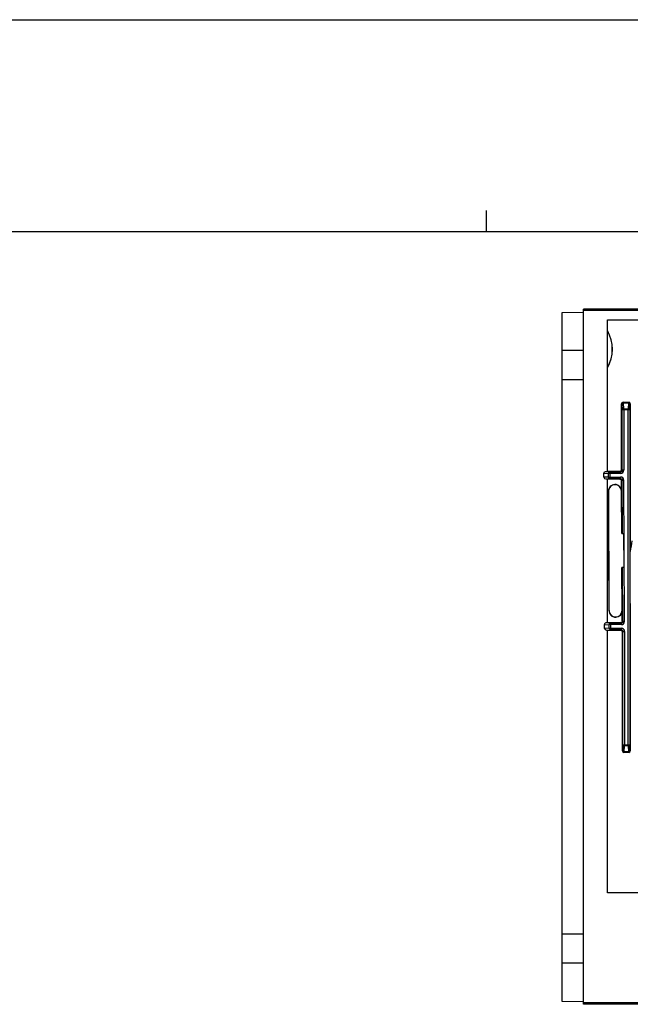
# Model space of a CAD drawing. Header units: millimetres. Extents: x 0 to 1188, y 0 to 840.
# Tile 12 of 41: x 332 to 447, y 654 to 840. Entities that reach past the tile are written whole.
import ezdxf

# ---------------------------------------------------------------- set-up
doc = ezdxf.new("R2010")
doc.units = ezdxf.units.MM
doc.header["$LTSCALE"] = 65.34
doc.layers.get('0').update_dxf_attribs({"linetype": 'CONTINUOUS'})
doc.layers.add('DATUM_AXIS', color=7, linetype='CONTINUOUS')
doc.layers.add('ROUNDS', color=7, linetype='CONTINUOUS')

msp = doc.modelspace()

# ---------------------------------------------------------------- linework, layer by layer
at = {"color": 7, "linetype": 'CONTINUOUS'}
for p, q in [((0, 840), (1188, 840)), ((420, 800), (420, 804)), ((1146, 800), (42, 800)), ((434.257, 784.791), (438.257, 784.861)), ((442.757, 754.782), (442.757, 783.401)), ((442.757, 783.401), (527.307, 783.401)), ((445.412, 755.16), (445.412, 767.561)), ((445.711, 767.861), (446.762, 767.861)), ((447.062, 767.561), (447.062, 739.756)), ((442.071, 753.727), (442.067, 754.492)), ((442.757, 754.782), (442.476, 754.782)), ((442.757, 754.861), (445.112, 754.861)), ((442.48, 753.439), (442.757, 753.439)), ((442.757, 726.282), (442.757, 753.439)), ((445.121, 753.361), (442.757, 753.361)), ((445.473, 743.101), (445.421, 753.063)), ((442.931, 751.104), (443.049, 728.611)), ((443.075, 728.611), (442.957, 751.104)), ((445.447, 743.101), (445.405, 751.117)), ((445.447, 743.101), (445.873, 743.104)), ((445.907, 736.704), (445.873, 743.104)), ((447.062, 729.965), (447.062, 739.756)), ((445.907, 736.704), (445.48, 736.701)), ((445.523, 728.624), (445.48, 736.701)), ((445.559, 726.662), (445.507, 736.702)), ((447.062, 729.965), (447.062, 702.16)), ((442.201, 725.207), (442.197, 725.992)), ((442.757, 726.282), (442.605, 726.282)), ((442.757, 726.361), (445.26, 726.361)), ((442.609, 724.919), (442.757, 724.919)), ((442.757, 675.401), (442.757, 724.919)), ((445.269, 724.841), (442.757, 724.841)), ((445.569, 702.16), (445.569, 724.541)), ((446.762, 701.861), (445.868, 701.861)), ((505.212, 675.401), (442.757, 675.401)), ((438.257, 654.861), (434.257, 654.93))]:
    msp.add_line(p, q, dxfattribs=at)
at = {"color": 9, "linetype": 'CONTINUOUS'}
for p, q in [((445.412, 767.561), (445.471, 767.501)), ((445.471, 767.501), (445.528, 766.422)), ((445.771, 767.801), (445.711, 767.861)), ((445.771, 767.801), (445.771, 767.714)), ((445.771, 767.801), (446.702, 767.801)), ((445.827, 766.635), (445.771, 767.714)), ((446.702, 767.714), (445.771, 767.714)), ((446.702, 767.714), (446.646, 766.635)), ((446.762, 767.861), (446.702, 767.801)), ((446.702, 767.714), (446.702, 767.801)), ((446.945, 766.422), (447.002, 767.501)), ((447.002, 767.501), (447.062, 767.561)), ((445.528, 755.044), (445.528, 766.422)), ((446.945, 766.422), (445.528, 766.422)), ((445.827, 766.635), (445.827, 755.044)), ((445.827, 766.635), (446.646, 766.635)), ((446.646, 703.087), (446.646, 766.635)), ((446.945, 766.422), (446.945, 703.299)), ((442.067, 754.492), (442.98, 754.444)), ((442.983, 753.775), (442.071, 753.727)), ((443.192, 754.744), (442.476, 754.782)), ((443.192, 754.445), (442.98, 754.444)), ((442.983, 753.775), (442.98, 754.444)), ((442.983, 753.775), (443.195, 753.776)), ((443.192, 754.744), (443.195, 753.477)), ((443.192, 754.744), (445.228, 754.744)), ((445.228, 754.445), (443.194, 754.445)), ((443.194, 753.776), (445.237, 753.776)), ((445.112, 754.861), (445.228, 754.744)), ((445.228, 754.744), (445.228, 754.445)), ((445.237, 753.776), (445.237, 753.477)), ((445.528, 755.044), (445.412, 755.16)), ((445.827, 755.044), (445.528, 755.044)), ((442.48, 753.439), (443.195, 753.477)), ((445.237, 753.477), (443.195, 753.477)), ((445.237, 753.477), (445.121, 753.361)), ((445.421, 753.063), (445.537, 753.179)), ((445.537, 753.179), (445.836, 753.18)), ((445.589, 743.102), (445.537, 753.179)), ((445.976, 726.547), (445.836, 753.18)), ((442.957, 751.104), (442.931, 751.104)), ((445.431, 751.117), (445.405, 751.117)), ((445.676, 726.546), (445.623, 736.702)), ((443.049, 728.611), (443.075, 728.611)), ((445.523, 728.624), (445.549, 728.624)), ((442.197, 725.992), (443.109, 725.944)), ((443.321, 726.244), (442.605, 726.282)), ((443.321, 725.945), (443.109, 725.944)), ((443.113, 725.255), (443.109, 725.944)), ((443.321, 726.244), (443.325, 724.957)), ((443.321, 726.244), (445.376, 726.244)), ((445.376, 725.945), (443.323, 725.945)), ((445.26, 726.361), (445.376, 726.244)), ((445.376, 726.244), (445.376, 725.945)), ((445.676, 726.546), (445.559, 726.662)), ((445.976, 726.547), (445.676, 726.546)), ((443.113, 725.255), (442.201, 725.207)), ((442.609, 724.919), (443.325, 724.957)), ((443.113, 725.255), (443.325, 725.256)), ((443.323, 725.256), (445.385, 725.256)), ((445.385, 724.957), (443.325, 724.957)), ((445.385, 724.957), (445.269, 724.841)), ((445.385, 725.256), (445.385, 724.957)), ((445.569, 724.541), (445.685, 724.657)), ((445.685, 703.299), (445.685, 724.657)), ((445.685, 724.657), (445.984, 724.657)), ((445.984, 724.657), (445.984, 703.087)), ((445.628, 702.22), (445.569, 702.16)), ((445.685, 703.299), (445.628, 702.22)), ((445.685, 703.299), (446.945, 703.299)), ((445.868, 701.861), (445.928, 701.92)), ((445.928, 702.008), (445.984, 703.087)), ((445.928, 701.92), (445.928, 702.008)), ((445.928, 702.008), (446.702, 702.008)), ((446.702, 701.92), (445.928, 701.92)), ((446.646, 703.087), (445.984, 703.087)), ((446.646, 703.087), (446.702, 702.008)), ((446.702, 701.92), (446.702, 702.008)), ((446.702, 701.92), (446.762, 701.861)), ((447.002, 702.22), (446.945, 703.299)), ((447.062, 702.16), (447.002, 702.22))]:
    msp.add_line(p, q, dxfattribs=at)
at = {"color": 7, "linetype": 'CONTINUOUS'}
for centre, radius, start, end in [((436.657, 777.861), 7.044, 330.0005, 29.9995), ((436.657, 777.861), 7.017, 330.37288, 29.62712), ((444.181, 751.111), 1.224, 0.3, 180.3), ((444.299, 728.617), 1.224, 180.3, 0.3)]:
    msp.add_arc(centre, radius, start, end, dxfattribs=at)
at = {"color": 9, "linetype": 'CONTINUOUS'}
for centre, radius, start, end in [((445.772, 767.5), 0.301, 90.18918, 179.81082), ((446.701, 767.5), 0.301, 0.18923, 89.81077), ((445.228, 755.044), 0.599, 269.97088, 0.03094), ((445.237, 753.177), 0.599, 0.27135, 90.03049), ((486.257, 734.861), 39.5, 170.00078, 172.8809), ((445.377, 726.544), 0.599, 269.97041, 0.33139), ((445.386, 724.657), 0.599, 359.97088, 90.03094), ((445.929, 702.221), 0.301, 180.18918, 269.81082), ((446.701, 702.221), 0.301, 270.18918, 359.81082)]:
    msp.add_arc(centre, radius, start, end, dxfattribs=at)
at = {"color": 7, "linetype": 'CONTINUOUS'}
for centre, major_axis, ratio, start_param, end_param in [((445.712, 767.56), (-0.213, 0.213), 0.9972647, -0.7840286, 0.7840286), ((446.761, 767.56), (-0.213, -0.213), 0.9972647, 2.357564, 3.9256213), ((442.492, 754.482), (0.424, -0.022), 0.7065201, 1.6448168, 3.1822972), ((442.496, 753.74), (0.424, 0.022), 0.7067137, 3.1082676, 4.6383482), ((445.111, 755.161), (-0.213, 0.213), 0.9972647, -3.9256213, -2.357564), ((442.621, 725.982), (0.424, -0.022), 0.7065201, 1.6448168, 3.1822972), ((442.625, 725.22), (0.424, 0.022), 0.7067137, 3.1082676, 4.6383482), ((445.268, 724.54), (0.213, 0.213), 0.9972647, -0.7840286, 0.7840286), ((445.869, 702.161), (-0.213, -0.213), 0.9972647, -0.7840286, 0.7840286), ((446.761, 702.161), (0.213, -0.213), 0.9972647, -0.7840286, 0.7840286)]:
    msp.add_ellipse(centre, major_axis=major_axis, ratio=ratio, start_param=start_param, end_param=end_param, dxfattribs=at)
at = {"color": 9, "linetype": 'CONTINUOUS'}
for points, knots in [([(445.771, 767.714), (445.698, 767.712), (445.564, 767.68), (445.474, 767.559), (445.471, 767.501)], [0, 0, 0, 0, 0.5568033, 1, 1, 1, 1]), ([(447.002, 767.501), (446.999, 767.559), (446.909, 767.68), (446.775, 767.712), (446.702, 767.714)], [0, 0, 0, 0, 0.4431967, 1, 1, 1, 1]), ([(445.528, 766.422), (445.531, 766.48), (445.621, 766.601), (445.755, 766.633), (445.827, 766.635)], [0, 0, 0, 0, 0.4431967, 1, 1, 1, 1]), ([(446.646, 766.635), (446.718, 766.633), (446.852, 766.601), (446.942, 766.48), (446.945, 766.422)], [0, 0, 0, 0, 0.5568033, 1, 1, 1, 1]), ([(442.98, 754.444), (442.982, 754.517), (443.013, 754.651), (443.134, 754.741), (443.192, 754.744)], [0, 0, 0, 0, 0.5568338, 1, 1, 1, 1]), ([(443.195, 753.477), (443.138, 753.48), (443.017, 753.57), (442.985, 753.703), (442.983, 753.775)], [0, 0, 0, 0, 0.4432576, 1, 1, 1, 1]), ([(445.528, 755.044), (445.528, 754.968), (445.464, 754.808), (445.305, 754.744), (445.228, 754.744)], [0, 0, 0, 0, 0.500005, 1, 1, 1, 1]), ([(445.237, 753.477), (445.313, 753.477), (445.472, 753.414), (445.536, 753.255), (445.537, 753.179)], [0, 0, 0, 0, 0.5000049, 1, 1, 1, 1]), ([(443.109, 725.944), (443.111, 726.017), (443.142, 726.151), (443.263, 726.241), (443.321, 726.244)], [0, 0, 0, 0, 0.5568338, 1, 1, 1, 1]), ([(445.676, 726.546), (445.677, 726.469), (445.613, 726.308), (445.453, 726.244), (445.376, 726.244)], [0, 0, 0, 0, 0.5000051, 1, 1, 1, 1]), ([(443.325, 724.957), (443.267, 724.96), (443.147, 725.05), (443.115, 725.183), (443.113, 725.255)], [0, 0, 0, 0, 0.4432576, 1, 1, 1, 1]), ([(445.385, 724.957), (445.462, 724.957), (445.622, 724.893), (445.685, 724.734), (445.685, 724.657)], [0, 0, 0, 0, 0.500005, 1, 1, 1, 1]), ([(445.628, 702.22), (445.631, 702.162), (445.722, 702.041), (445.855, 702.01), (445.928, 702.008)], [0, 0, 0, 0, 0.4432154, 1, 1, 1, 1]), ([(445.984, 703.087), (445.912, 703.089), (445.778, 703.12), (445.688, 703.241), (445.685, 703.299)], [0, 0, 0, 0, 0.5567736, 1, 1, 1, 1]), ([(446.945, 703.299), (446.942, 703.241), (446.852, 703.12), (446.718, 703.089), (446.646, 703.087)], [0, 0, 0, 0, 0.4431967, 1, 1, 1, 1]), ([(446.702, 702.008), (446.775, 702.01), (446.909, 702.041), (446.999, 702.162), (447.002, 702.22)], [0, 0, 0, 0, 0.5568032, 1, 1, 1, 1])]:
    msp.add_open_spline(points, degree=3, knots=knots, dxfattribs=at)
at = {"color": 7, "linetype": 'CONTINUOUS'}
for points, knots in [([(445.428, 751.126), (445.427, 751.288), (445.361, 751.616), (445.078, 752.027), (444.66, 752.3), (444.17, 752.393), (443.681, 752.291), (443.268, 752.011), (442.993, 751.595), (442.93, 751.266), (442.931, 751.104)], [0, 0, 0, 0, 0.1249815, 0.2499878, 0.3749652, 0.4999726, 0.624971, 0.7499729, 0.8749693, 1, 1, 1, 1]), ([(445.121, 753.361), (445.199, 753.361), (445.361, 753.294), (445.424, 753.131), (445.424, 753.053)], [0, 0, 0, 0, 0.4991301, 1, 1, 1, 1]), ([(443.049, 728.611), (443.05, 728.448), (443.117, 728.118), (443.399, 727.704), (443.818, 727.428), (444.311, 727.335), (444.802, 727.437), (445.216, 727.72), (445.489, 728.14), (445.553, 728.47), (445.552, 728.633)], [0, 0, 0, 0, 0.1250168, 0.2499909, 0.3749778, 0.4999724, 0.6249584, 0.7499677, 0.874939, 1, 1, 1, 1]), ([(445.556, 726.653), (445.556, 726.578), (445.491, 726.421), (445.335, 726.361), (445.26, 726.361)], [0, 0, 0, 0, 0.4990989, 1, 1, 1, 1])]:
    msp.add_open_spline(points, degree=3, knots=knots, dxfattribs=at)
at = {"layer": 'DATUM_AXIS', "color": 7, "linetype": 'CONTINUOUS'}
for p, q in [((434.257, 654.93), (434.257, 784.791)), ((438.257, 654.861), (438.257, 784.861)), ((438.257, 777.611), (434.257, 777.611)), ((438.257, 772.111), (434.257, 772.111)), ((438.257, 667.611), (434.257, 667.611)), ((438.257, 662.111), (434.257, 662.111))]:
    msp.add_line(p, q, dxfattribs=at)
at = {"layer": 'ROUNDS', "color": 7, "linetype": 'CONTINUOUS'}
for p, q in [((438.257, 784.861), (438.257, 785.401)), ((624.876, 785.401), (438.257, 785.401)), ((438.257, 654.371), (438.257, 654.861)), ((636.269, 654.371), (438.257, 654.371))]:
    msp.add_line(p, q, dxfattribs=at)
at = {"layer": 'ROUNDS', "color": 9, "linetype": 'CONTINUOUS'}
for p, q in [((621.746, 785.151), (438.257, 785.151)), ((633.176, 654.621), (438.257, 654.621))]:
    msp.add_line(p, q, dxfattribs=at)

doc.saveas('drawing.dxf')
